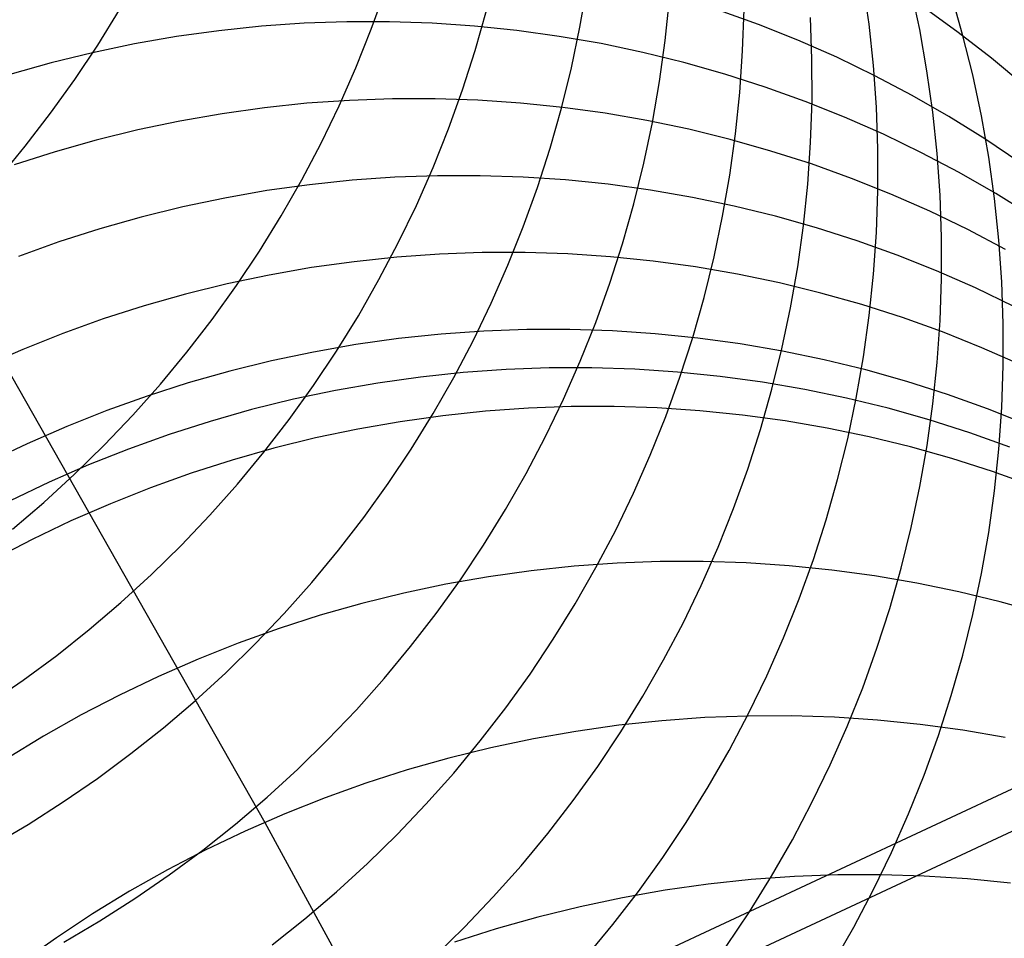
# Model space of a CAD drawing. Header units: millimetres. Extents: x 119 to 175.9, y -203.1 to -153.8.
# Tile 159 of 256: x 131.7 to 132.5, y -156.1 to -155.3. Entities that reach past the tile are written whole.
import ezdxf

# ---------------------------------------------------------------- set-up
doc = ezdxf.new("R2010")
doc.units = ezdxf.units.MM
doc.header["$MEASUREMENT"] = 0
doc.layers.add('Layer 01', color=5, linetype='Continuous', true_color=0x0000ff)
doc.layers.add('Livello 03', color=5, linetype='Continuous', true_color=0x0000ff)

msp = doc.modelspace()

# ---------------------------------------------------------------- linework, layer by layer
at = {"layer": 'Layer 01'}
for p, q in [((131.97677, -155.3453, -6.18305), (131.98833, -155.31317, -6.18148)), ((132.14859, -155.34353, -3.85758), (132.15445, -155.30985, -3.85546)), ((132.38665, -155.3411, 0.05947), (132.38186, -155.30709, 0.06265)), ((132.42837, -155.34557, 0.90164), (132.42122, -155.31193, 0.90507)), ((132.21888, -155.35453, -2.79146), (132.2224, -155.32049, -2.78909)), ((132.46374, -155.34954, 1.69487), (132.45426, -155.31645, 1.69855)), ((131.76932, -155.32927, -8.7825), (131.75139, -155.35832, -8.78343)), ((132.06242, -155.36274, -4.98837), (132.07173, -155.32987, -4.98657)), ((132.29569, -155.34137, 7.58243), (132.26285, -155.32952, 7.58706)), ((132.28258, -155.36322, -1.78565), (132.28373, -155.32898, -1.78303)), ((132.45995, -155.34787, 6.62835), (132.4318, -155.32751, 6.63344)), ((132.33968, -155.36999, -0.8374), (132.33846, -155.33571, -0.83453)), ((131.85142, -155.34653, 8.0623), (131.81656, -155.35137, 8.06468)), ((131.88642, -155.34288, 8.05971), (131.85142, -155.34653, 8.0623)), ((131.9215, -155.34044, 8.05693), (131.88642, -155.34288, 8.05971)), ((131.95663, -155.3392, 8.05396), (131.9215, -155.34044, 8.05693)), ((131.99176, -155.33918, 8.0508), (131.95663, -155.3392, 8.05396)), ((131.96411, -155.377, -6.18453), (131.97677, -155.3453, -6.18305)), ((132.02686, -155.34036, 8.04746), (131.99176, -155.33918, 8.0508)), ((132.06188, -155.34276, 8.04394), (132.02686, -155.34036, 8.04746)), ((132.09677, -155.34636, 8.04024), (132.06188, -155.34276, 8.04394)), ((132.13151, -155.35116, 8.03637), (132.09677, -155.34636, 8.04024)), ((132.14157, -155.377, -3.85962), (132.14859, -155.34353, -3.85758)), ((132.32809, -155.35434, 7.57767), (132.29569, -155.34137, 7.58243)), ((132.39025, -155.37526, 0.05635), (132.38665, -155.3411, 0.05947)), ((132.43435, -155.37943, 0.89826), (132.42837, -155.34557, 0.90164)), ((131.81656, -155.35137, 8.06468), (131.78188, -155.35742, 8.06687)), ((132.16603, -155.35716, 8.03234), (132.13151, -155.35116, 8.03637)), ((132.21419, -155.38844, -2.79375), (132.21888, -155.35453, -2.79146)), ((132.36001, -155.36843, 7.57278), (132.32809, -155.35434, 7.57767)), ((132.48736, -155.36921, 6.6232), (132.45995, -155.34787, 6.62835)), ((132.47207, -155.38295, 1.69124), (132.46374, -155.34954, 1.69487)), ((131.75139, -155.35832, -8.78343), (131.73247, -155.38673, -8.78428)), ((131.78188, -155.35742, 8.06687), (131.74741, -155.36465, 8.06885)), ((132.05197, -155.39527, -4.99009), (132.06242, -155.36274, -4.98837)), ((132.20032, -155.36434, 8.02814), (132.16603, -155.35716, 8.03234)), ((131.74741, -155.36465, 8.06885), (131.7132, -155.37306, 8.07063)), ((132.23431, -155.37271, 8.02379), (132.20032, -155.36434, 8.02814)), ((132.28024, -155.39741, -1.78819), (132.28258, -155.36322, -1.78565)), ((132.33972, -155.4043, -0.84019), (132.33968, -155.36999, -0.8374)), ((132.39139, -155.38362, 7.56778), (132.36001, -155.36843, 7.57278)), ((132.514, -155.39148, 6.61798), (132.48736, -155.36921, 6.6232)), ((131.7132, -155.37306, 8.07063), (131.67928, -155.38265, 8.0722)), ((131.95035, -155.40826, -6.18592), (131.96411, -155.377, -6.18453)), ((132.13339, -155.4102, -3.86158), (132.14157, -155.377, -3.85962)), ((132.26797, -155.38225, 8.01928), (132.23431, -155.37271, 8.02379)), ((132.39267, -155.40952, 0.05329), (132.39025, -155.37526, 0.05635)), ((131.73247, -155.38673, -8.78428), (131.71257, -155.41447, -8.78503)), ((132.30126, -155.39294, 8.01463), (132.26797, -155.38225, 8.01928)), ((132.42221, -155.39988, 7.56267), (132.39139, -155.38362, 7.56778)), ((132.43914, -155.41349, 0.89494), (132.43435, -155.37943, 0.89826)), ((132.47922, -155.41663, 1.68766), (132.47207, -155.38295, 1.69124)), ((132.0404, -155.42742, -4.99172), (132.05197, -155.39527, -4.99009)), ((132.20832, -155.42217, -2.79596), (132.21419, -155.38844, -2.79375)), ((132.33415, -155.40478, 8.00984), (132.30126, -155.39294, 8.01463)), ((131.99419, -155.40261, 8.46602), (131.95901, -155.40386, 8.46907)), ((132.02937, -155.40257, 8.46278), (131.99419, -155.40261, 8.46602)), ((132.06451, -155.40375, 8.45934), (132.02937, -155.40257, 8.46278)), ((132.27671, -155.43151, -1.79066), (132.28024, -155.39741, -1.78819)), ((132.45244, -155.41721, 7.55745), (132.42221, -155.39988, 7.56267)), ((131.88885, -155.40998, 8.47458), (131.85395, -155.41484, 8.47702)), ((131.92389, -155.40631, 8.47193), (131.88885, -155.40998, 8.47458)), ((131.95901, -155.40386, 8.46907), (131.92389, -155.40631, 8.47193)), ((131.93552, -155.43902, -6.18722), (131.95035, -155.40826, -6.18592)), ((132.09957, -155.40613, 8.45572), (132.06451, -155.40375, 8.45934)), ((132.13451, -155.40972, 8.45191), (132.09957, -155.40613, 8.45572)), ((132.12406, -155.44311, -3.86346), (132.13339, -155.4102, -3.86158)), ((132.16928, -155.41451, 8.44793), (132.13451, -155.40972, 8.45191)), ((132.36658, -155.41775, 8.00492), (132.33415, -155.40478, 8.00984)), ((132.33856, -155.4386, -0.84292), (132.33972, -155.4043, -0.84019)), ((132.39389, -155.44386, 0.0503), (132.39267, -155.40952, 0.05329)), ((131.71257, -155.41447, -8.78503), (131.69173, -155.4415, -8.78569)), ((131.85395, -155.41484, 8.47702), (131.81921, -155.4209, 8.47926)), ((132.20385, -155.4205, 8.44378), (132.16928, -155.41451, 8.44793)), ((132.39853, -155.43183, 7.99986), (132.36658, -155.41775, 8.00492)), ((132.44274, -155.4477, 0.89168), (132.43914, -155.41349, 0.89494)), ((132.48202, -155.43557, 7.55214), (132.45244, -155.41721, 7.55745)), ((132.4852, -155.45055, 1.68412), (132.47922, -155.41663, 1.68766)), ((131.56352, -155.42521, 8.07604), (131.88923, -155.99835, 11.45994)), ((131.81921, -155.4209, 8.47926), (131.7847, -155.42815, 8.48129)), ((132.02772, -155.45916, -4.99326), (132.0404, -155.42742, -4.99172)), ((132.20128, -155.45568, -2.79809), (132.20832, -155.42217, -2.79596)), ((132.23817, -155.42768, 8.43945), (132.20385, -155.4205, 8.44378)), ((132.2722, -155.43604, 8.43497), (132.23817, -155.42768, 8.43945)), ((131.7847, -155.42815, 8.48129), (131.75044, -155.43658, 8.48311)), ((132.272, -155.46546, -1.79305), (132.27671, -155.43151, -1.79066)), ((132.42994, -155.44702, 7.99469), (132.39853, -155.43183, 7.99986)), ((132.51093, -155.45495, 7.54673), (132.48202, -155.43557, 7.55214)), ((131.69173, -155.4415, -8.78569), (131.66996, -155.4678, -8.78626)), ((131.75044, -155.43658, 8.48311), (131.71648, -155.44618, 8.48471)), ((131.91963, -155.46925, -6.18843), (131.93552, -155.43902, -6.18722)), ((132.11359, -155.47568, -3.86525), (132.12406, -155.44311, -3.86346)), ((132.3059, -155.44556, 8.43033), (132.2722, -155.43604, 8.43497)), ((132.3362, -155.47284, -0.84558), (132.33856, -155.4386, -0.84292)), ((132.39391, -155.47823, 0.04738), (132.39389, -155.44386, 0.0503)), ((131.71648, -155.44618, 8.48471), (131.68286, -155.45694, 8.48609)), ((132.33923, -155.45625, 8.42553), (132.3059, -155.44556, 8.43033)), ((132.4608, -155.46328, 7.9894), (132.42994, -155.44702, 7.99469)), ((132.44515, -155.48202, 0.88848), (132.44274, -155.4477, 0.89168)), ((132.48999, -155.48466, 1.68065), (132.4852, -155.45055, 1.68412)), ((132.01395, -155.49044, -4.99471), (132.02772, -155.45916, -4.99326)), ((132.19308, -155.48893, -2.80014), (132.20128, -155.45568, -2.79809)), ((132.37214, -155.46809, 8.42059), (132.33923, -155.45625, 8.42553)), ((131.99615, -155.46719, 8.86684), (131.96098, -155.46966, 8.86976)), ((132.03136, -155.46592, 8.86371), (131.99615, -155.46719, 8.86684)), ((132.06658, -155.46588, 8.86039), (132.03136, -155.46592, 8.86371)), ((132.10177, -155.46704, 8.85687), (132.06658, -155.46588, 8.86039)), ((132.13687, -155.46941, 8.85315), (132.10177, -155.46704, 8.85687)), ((132.26611, -155.49924, -1.79535), (132.272, -155.46546, -1.79305)), ((132.40461, -155.48105, 8.41551), (132.37214, -155.46809, 8.42059)), ((132.49105, -155.48061, 7.98399), (132.4608, -155.46328, 7.9894)), ((131.92589, -155.47333, 8.87247), (131.89094, -155.47821, 8.87497)), ((131.9027, -155.49892, -6.18955), (131.91963, -155.46925, -6.18843)), ((131.96098, -155.46966, 8.86976), (131.92589, -155.47333, 8.87247)), ((132.102, -155.50787, -3.86696), (132.11359, -155.47568, -3.86525)), ((132.17185, -155.47299, 8.84925), (132.13687, -155.46941, 8.85315)), ((132.20666, -155.47777, 8.84516), (132.17185, -155.47299, 8.84925)), ((132.33266, -155.50699, -0.84816), (132.3362, -155.47284, -0.84558)), ((131.85617, -155.48429, 8.87725), (131.8216, -155.49156, 8.87932)), ((131.89094, -155.47821, 8.87497), (131.85617, -155.48429, 8.87725)), ((132.24127, -155.48375, 8.8409), (132.20666, -155.47777, 8.84516)), ((132.27563, -155.49092, 8.83646), (132.24127, -155.48375, 8.8409)), ((132.39274, -155.51258, 0.04452), (132.39391, -155.47823, 0.04738)), ((132.43659, -155.49513, 8.4103), (132.40461, -155.48105, 8.41551)), ((132.44637, -155.51641, 0.88535), (132.44515, -155.48202, 0.88848)), ((132.52066, -155.49897, 7.97849), (132.49105, -155.48061, 7.98399)), ((131.8216, -155.49156, 8.87932), (131.7873, -155.5, 8.88117)), ((131.9991, -155.52123, -4.99608), (132.01395, -155.49044, -4.99471)), ((132.18373, -155.52188, -2.8021), (132.19308, -155.48893, -2.80014)), ((132.3097, -155.49928, 8.83186), (132.27563, -155.49092, 8.83646)), ((132.49359, -155.51892, 1.67724), (132.48999, -155.48466, 1.68065)), ((131.7873, -155.5, 8.88117), (131.75329, -155.50962, 8.8828)), ((131.88475, -155.52799, -6.19058), (131.9027, -155.49892, -6.18955)), ((132.25906, -155.5328, -1.79758), (132.26611, -155.49924, -1.79535)), ((132.34344, -155.5088, 8.82709), (132.3097, -155.49928, 8.83186)), ((132.46804, -155.51031, 8.40496), (132.43659, -155.49513, 8.4103)), ((132.0893, -155.53964, -3.86857), (132.102, -155.50787, -3.86696)), ((132.32794, -155.54099, -0.85065), (132.33266, -155.50699, -0.84816)), ((132.3768, -155.51948, 8.82216), (132.34344, -155.5088, 8.82709)), ((131.75329, -155.50962, 8.8828), (131.71962, -155.5204, 8.8842)), ((132.39038, -155.54687, 0.04175), (132.39274, -155.51258, 0.04452)), ((132.44638, -155.55083, 0.88229), (132.44637, -155.51641, 0.88535)), ((132.49892, -155.52658, 8.3995), (132.46804, -155.51031, 8.40496)), ((131.71962, -155.5204, 8.8842), (131.68634, -155.53232, 8.88538)), ((131.98319, -155.55149, -4.99734), (131.9991, -155.52123, -4.99608)), ((132.17324, -155.55449, -2.80397), (132.18373, -155.52188, -2.8021)), ((132.40975, -155.53131, 8.81709), (132.3768, -155.51948, 8.82216)), ((132.49599, -155.5533, 1.67389), (132.49359, -155.51892, 1.67724)), ((131.86581, -155.55642, -6.19151), (131.88475, -155.52799, -6.19058)), ((131.99779, -155.53301, 9.25615), (131.96267, -155.5367, 9.25891)), ((132.03301, -155.53053, 9.25317), (131.99779, -155.53301, 9.25615)), ((132.06827, -155.52925, 9.24998), (132.03301, -155.53053, 9.25317)), ((132.10353, -155.52919, 9.24659), (132.06827, -155.52925, 9.24998)), ((132.13876, -155.53035, 9.24299), (132.10353, -155.52919, 9.24659)), ((132.1739, -155.53271, 9.2392), (132.13876, -155.53035, 9.24299)), ((132.20893, -155.53628, 9.23521), (132.1739, -155.53271, 9.2392)), ((132.25084, -155.5661, -1.79972), (132.25906, -155.5328, -1.79758)), ((132.44226, -155.54427, 8.81187), (132.40975, -155.53131, 8.81709)), ((131.96267, -155.5367, 9.25891), (131.92767, -155.54159, 9.26146)), ((132.07551, -155.57096, -3.87009), (132.0893, -155.53964, -3.86857)), ((132.24378, -155.54106, 9.23103), (132.20893, -155.53628, 9.23521)), ((132.27843, -155.54703, 9.22667), (132.24378, -155.54106, 9.23103)), ((132.32204, -155.57482, -0.85307), (132.32794, -155.54099, -0.85065)), ((131.89285, -155.54769, 9.26379), (131.85824, -155.55497, 9.26589)), ((131.92767, -155.54159, 9.26146), (131.89285, -155.54769, 9.26379)), ((132.31283, -155.55419, 9.22214), (132.27843, -155.54703, 9.22667)), ((132.38683, -155.58107, 0.03905), (132.39038, -155.54687, 0.04175)), ((132.47427, -155.55835, 8.80651), (132.44226, -155.54427, 8.81187)), ((131.85824, -155.55497, 9.26589), (131.82389, -155.56343, 9.26777)), ((131.84589, -155.58418, -6.19234), (131.86581, -155.55642, -6.19151)), ((131.96624, -155.58119, -4.99852), (131.98319, -155.55149, -4.99734)), ((132.16163, -155.58673, -2.80575), (132.17324, -155.55449, -2.80397)), ((132.34693, -155.56254, 9.21743), (132.31283, -155.55419, 9.22214)), ((132.44521, -155.58524, 0.87931), (132.44638, -155.55083, 0.88229)), ((132.4972, -155.58774, 1.67061), (132.49599, -155.5533, 1.67389)), ((131.82389, -155.56343, 9.26777), (131.78984, -155.57307, 9.26942)), ((132.38071, -155.57206, 9.21255), (132.34693, -155.56254, 9.21743)), ((132.50575, -155.57353, 8.80102), (132.47427, -155.55835, 8.80651)), ((131.78984, -155.57307, 9.26942), (131.75612, -155.58386, 9.27084)), ((132.06063, -155.60179, -3.87151), (132.07551, -155.57096, -3.87009)), ((132.24147, -155.5991, -1.80177), (132.25084, -155.5661, -1.79972)), ((132.41411, -155.58274, 9.20751), (132.38071, -155.57206, 9.21255)), ((131.94827, -155.61028, -4.99959), (131.96624, -155.58119, -4.99852)), ((132.31496, -155.60843, -0.8554), (132.32204, -155.57482, -0.85307)), ((132.38209, -155.61513, 0.03644), (132.38683, -155.58107, 0.03905)), ((131.75612, -155.58386, 9.27084), (131.72279, -155.5958, 9.27203)), ((131.82502, -155.61124, -6.19308), (131.84589, -155.58418, -6.19234)), ((132.14891, -155.61854, -2.80744), (132.16163, -155.58673, -2.80575)), ((132.4471, -155.59457, 9.20231), (132.41411, -155.58274, 9.20751)), ((132.44283, -155.61958, 0.8764), (132.44521, -155.58524, 0.87931)), ((132.49721, -155.62221, 1.66741), (132.4972, -155.58774, 1.67061)), ((131.72279, -155.5958, 9.27203), (131.68987, -155.60887, 9.27299)), ((132.03438, -155.59635, 9.63332), (131.99921, -155.60005, 9.63613)), ((132.06964, -155.59386, 9.6303), (132.03438, -155.59635, 9.63332)), ((132.10495, -155.59257, 9.62706), (132.06964, -155.59386, 9.6303)), ((132.14026, -155.5925, 9.62361), (132.10495, -155.59257, 9.62706)), ((132.17553, -155.59365, 9.61995), (132.14026, -155.5925, 9.62361)), ((132.21071, -155.59601, 9.61609), (132.17553, -155.59365, 9.61995)), ((132.24578, -155.59957, 9.61203), (132.21071, -155.59601, 9.61609)), ((132.47964, -155.60753, 9.19697), (132.4471, -155.59457, 9.20231)), ((131.96417, -155.60496, 9.63872), (131.9293, -155.61107, 9.64108)), ((131.99921, -155.60005, 9.63613), (131.96417, -155.60496, 9.63872)), ((132.0447, -155.63208, -3.87284), (132.06063, -155.60179, -3.87151)), ((132.23096, -155.63176, -1.80373), (132.24147, -155.5991, -1.80177)), ((132.28068, -155.60434, 9.60778), (132.24578, -155.59957, 9.61203)), ((132.31537, -155.61031, 9.60334), (132.28068, -155.60434, 9.60778)), ((131.68987, -155.60887, 9.27299), (131.65742, -155.62306, 9.27371)), ((131.80323, -155.63755, -6.19372), (131.82502, -155.61124, -6.19308)), ((131.9293, -155.61107, 9.64108), (131.89465, -155.61836, 9.64321)), ((131.9293, -155.63874, -5.00057), (131.94827, -155.61028, -4.99959)), ((132.30672, -155.64178, -0.85763), (132.31496, -155.60843, -0.8554)), ((132.3498, -155.61747, 9.59872), (132.31537, -155.61031, 9.60334)), ((132.51168, -155.62161, 9.19149), (132.47964, -155.60753, 9.19697)), ((131.89465, -155.61836, 9.64321), (131.86025, -155.62684, 9.64511)), ((132.13509, -155.6499, -2.80903), (132.14891, -155.61854, -2.80744)), ((132.38395, -155.62582, 9.59392), (132.3498, -155.61747, 9.59872)), ((132.37617, -155.64902, 0.03391), (132.38209, -155.61513, 0.03644)), ((132.43926, -155.65384, 0.87357), (132.44283, -155.61958, 0.8764)), ((132.49602, -155.65667, 1.66428), (132.49721, -155.62221, 1.66741)), ((131.86025, -155.62684, 9.64511), (131.82615, -155.63649, 9.64678)), ((132.05258, -155.62797, 9.81893), (132.01739, -155.63168, 9.82175)), ((132.08787, -155.62547, 9.81588), (132.05258, -155.62797, 9.81893)), ((132.12319, -155.62419, 9.81262), (132.08787, -155.62547, 9.81588)), ((132.15853, -155.62411, 9.80914), (132.12319, -155.62419, 9.81262)), ((132.19382, -155.62525, 9.80546), (132.15853, -155.62411, 9.80914)), ((132.22903, -155.62761, 9.80157), (132.19382, -155.62525, 9.80546)), ((132.26411, -155.63117, 9.79749), (132.22903, -155.62761, 9.80157)), ((132.41776, -155.63533, 9.58895), (132.38395, -155.62582, 9.59392)), ((131.78054, -155.66311, -6.19426), (131.80323, -155.63755, -6.19372)), ((131.82615, -155.63649, 9.64678), (131.79239, -155.6473, 9.64822)), ((131.98232, -155.63659, 9.82435), (131.94743, -155.64271, 9.82673)), ((132.01739, -155.63168, 9.82175), (131.98232, -155.63659, 9.82435)), ((132.02773, -155.66181, -3.87408), (132.0447, -155.63208, -3.87284)), ((132.21933, -155.66404, -1.80559), (132.23096, -155.63176, -1.80373)), ((132.29903, -155.63594, 9.79321), (132.26411, -155.63117, 9.79749)), ((132.33374, -155.64191, 9.78874), (132.29903, -155.63594, 9.79321)), ((132.4512, -155.64601, 9.58382), (132.41776, -155.63533, 9.58895)), ((131.90936, -155.66652, -5.00146), (131.9293, -155.63874, -5.00057)), ((131.94743, -155.64271, 9.82673), (131.91275, -155.65001, 9.82887)), ((132.29733, -155.67483, -0.85978), (132.30672, -155.64178, -0.85763)), ((132.3682, -155.64907, 9.78408), (132.33374, -155.64191, 9.78874)), ((132.48423, -155.65784, 9.57853), (132.4512, -155.64601, 9.58382)), ((131.79239, -155.6473, 9.64822), (131.75901, -155.65926, 9.64942)), ((131.91275, -155.65001, 9.82887), (131.87833, -155.65849, 9.83079)), ((132.12019, -155.68077, -2.81053), (132.13509, -155.6499, -2.80903)), ((132.40237, -155.65742, 9.77925), (132.3682, -155.64907, 9.78408)), ((132.36907, -155.68268, 0.03147), (132.37617, -155.64902, 0.03391)), ((132.43451, -155.68795, 0.87083), (132.43926, -155.65384, 0.87357)), ((131.75901, -155.65926, 9.64942), (131.72605, -155.67235, 9.65038)), ((131.87833, -155.65849, 9.83079), (131.84421, -155.66815, 9.83246)), ((132.00973, -155.69094, -3.87521), (132.02773, -155.66181, -3.87408)), ((132.07087, -155.6598, 10.00432), (132.03565, -155.66352, 10.00716)), ((132.10617, -155.6573, 10.00126), (132.07087, -155.6598, 10.00432)), ((132.14153, -155.65601, 9.99797), (132.10617, -155.6573, 10.00126)), ((132.17688, -155.65593, 9.99448), (132.14153, -155.65601, 9.99797)), ((132.2122, -155.65707, 9.99077), (132.17688, -155.65593, 9.99448)), ((132.24743, -155.65942, 9.98686), (132.2122, -155.65707, 9.99077)), ((132.28254, -155.66298, 9.98275), (132.24743, -155.65942, 9.98686)), ((132.4362, -155.66693, 9.77424), (132.40237, -155.65742, 9.77925)), ((132.5168, -155.67081, 9.57309), (132.48423, -155.65784, 9.57853)), ((132.49363, -155.69107, 1.66123), (132.49602, -155.65667, 1.66428)), ((131.75698, -155.68786, -6.19471), (131.78054, -155.66311, -6.19426)), ((131.84421, -155.66815, 9.83246), (131.81043, -155.67897, 9.8339)), ((131.88847, -155.6936, -5.00224), (131.90936, -155.66652, -5.00146)), ((132.00056, -155.66843, 10.00978), (131.96565, -155.67455, 10.01216)), ((132.03565, -155.66352, 10.00716), (132.00056, -155.66843, 10.00978)), ((132.20658, -155.6959, -1.80736), (132.21933, -155.66404, -1.80559)), ((132.31748, -155.66775, 9.97844), (132.28254, -155.66298, 9.98275)), ((132.35221, -155.67372, 9.97394), (132.31748, -155.66775, 9.97844)), ((132.46966, -155.67762, 9.76907), (132.4362, -155.66693, 9.77424)), ((131.72605, -155.67235, 9.65038), (131.69355, -155.68656, 9.6511)), ((131.81043, -155.67897, 9.8339), (131.77703, -155.69094, 9.83511)), ((131.96565, -155.67455, 10.01216), (131.93095, -155.68186, 10.01432)), ((132.2868, -155.70754, -0.86184), (132.29733, -155.67483, -0.85978)), ((132.38669, -155.68088, 9.96926), (132.35221, -155.67372, 9.97394)), ((132.50271, -155.68945, 9.76374), (132.46966, -155.67762, 9.76907)), ((131.69355, -155.68656, 9.6511), (131.66155, -155.70187, 9.65159)), ((131.93095, -155.68186, 10.01432), (131.8965, -155.69036, 10.01624)), ((132.10423, -155.71111, -2.81192), (132.12019, -155.68077, -2.81053)), ((132.36082, -155.71608, 0.02912), (132.36907, -155.68268, 0.03147)), ((132.42088, -155.68923, 9.96439), (132.38669, -155.68088, 9.96926)), ((131.73257, -155.71178, -6.19505), (131.75698, -155.68786, -6.19471)), ((131.77703, -155.69094, 9.83511), (131.74404, -155.70404, 9.83607)), ((131.8965, -155.69036, 10.01624), (131.86236, -155.70002, 10.01793)), ((131.86666, -155.71995, -5.00292), (131.88847, -155.6936, -5.00224)), ((131.99074, -155.71943, -3.87624), (132.00973, -155.69094, -3.87521)), ((132.45473, -155.69875, 9.95935), (132.42088, -155.68923, 9.96439)), ((132.42857, -155.72189, 0.86818), (132.43451, -155.68795, 0.87083)), ((132.49005, -155.72538, 1.65827), (132.49363, -155.69107, 1.66123)), ((131.86236, -155.70002, 10.01793), (131.82855, -155.71085, 10.01937)), ((132.19273, -155.72731, -1.80903), (132.20658, -155.6959, -1.80736)), ((132.48821, -155.70943, 9.95415), (132.45473, -155.69875, 9.95935)), ((131.74404, -155.70404, 9.83607), (131.71152, -155.71826, 9.83679)), ((131.82855, -155.71085, 10.01937), (131.79513, -155.72283, 10.02058)), ((132.08723, -155.74087, -2.81322), (132.10423, -155.71111, -2.81192)), ((132.27514, -155.73988, -0.86379), (132.2868, -155.70754, -0.86184)), ((132.52128, -155.72126, 9.94878), (132.48821, -155.70943, 9.95415)), ((131.71152, -155.71826, 9.83679), (131.6795, -155.73358, 9.83727)), ((131.70735, -155.73485, -6.19529), (131.73257, -155.71178, -6.19505)), ((131.97077, -155.74725, -3.87717), (131.99074, -155.71943, -3.87624)), ((132.3514, -155.74919, 0.02687), (132.36082, -155.71608, 0.02912)), ((131.79513, -155.72283, 10.02058), (131.76212, -155.73594, 10.02154)), ((131.84394, -155.74552, -5.0035), (131.86666, -155.71995, -5.00292)), ((132.1778, -155.75822, -1.81061), (132.19273, -155.72731, -1.80903)), ((132.42145, -155.75561, 0.86562), (132.42857, -155.72189, 0.86818)), ((132.48528, -155.75955, 1.65539), (132.49005, -155.72538, 1.65827)), ((131.68135, -155.75703, -6.19543), (131.70735, -155.73485, -6.19529)), ((131.76212, -155.73594, 10.02154), (131.72958, -155.75017, 10.02227)), ((132.0692, -155.77004, -2.81441), (132.08723, -155.74087, -2.81322)), ((132.26236, -155.77179, -0.86565), (132.27514, -155.73988, -0.86379)), ((131.72958, -155.75017, 10.02227), (131.69753, -155.7655, 10.02274)), ((131.82035, -155.77029, -5.00397), (131.84394, -155.74552, -5.0035)), ((131.94985, -155.77436, -3.878), (131.97077, -155.74725, -3.87717)), ((132.34084, -155.78195, 0.02471), (132.3514, -155.74919, 0.02687)), ((132.16181, -155.7886, -1.81207), (132.1778, -155.75822, -1.81061)), ((132.41317, -155.78906, 0.86316), (132.42145, -155.75561, 0.86562)), ((132.47932, -155.79353, 1.65261), (132.48528, -155.75955, 1.65539)), ((131.69753, -155.7655, 10.02274), (131.66602, -155.78191, 10.02298)), ((131.79592, -155.79424, -5.00435), (131.82035, -155.77029, -5.00397)), ((131.928, -155.80073, -3.87873), (131.94985, -155.77436, -3.878)), ((132.05018, -155.79857, -2.8155), (132.0692, -155.77004, -2.81441)), ((132.24849, -155.80324, -0.86741), (132.26236, -155.77179, -0.86565)), ((132.2147, -155.78362, 10.72791), (132.17926, -155.78493, 10.73127)), ((132.25015, -155.78353, 10.72433), (132.2147, -155.78362, 10.72791)), ((132.28555, -155.78466, 10.72054), (132.25015, -155.78353, 10.72433)), ((132.32916, -155.81433, 0.02266), (132.34084, -155.78195, 0.02471)), ((132.10855, -155.79118, 10.73731), (132.07336, -155.79612, 10.73998)), ((132.14386, -155.78745, 10.7344), (132.10855, -155.79118, 10.73731)), ((132.17926, -155.78493, 10.73127), (132.14386, -155.78745, 10.7344)), ((132.14478, -155.81842, -1.81344), (132.16181, -155.7886, -1.81207)), ((132.32088, -155.787, 10.71653), (132.28555, -155.78466, 10.72054)), ((132.35607, -155.79056, 10.71232), (132.32088, -155.787, 10.71653)), ((132.3911, -155.79532, 10.7079), (132.35607, -155.79056, 10.71232)), ((132.40373, -155.82222, 0.86079), (132.41317, -155.78906, 0.86316)), ((131.77067, -155.81733, -5.00462), (131.79592, -155.79424, -5.00435)), ((131.90525, -155.82634, -3.87935), (131.928, -155.80073, -3.87873)), ((132.03017, -155.82643, -2.81649), (132.05018, -155.79857, -2.8155)), ((132.07336, -155.79612, 10.73998), (132.03836, -155.80226, 10.74241)), ((132.42592, -155.80129, 10.70329), (132.3911, -155.79532, 10.7079)), ((132.47218, -155.8273, 1.64992), (132.47932, -155.79353, 1.65261)), ((132.03836, -155.80226, 10.74241), (132.00356, -155.8096, 10.74461)), ((132.23353, -155.83421, -0.86906), (132.24849, -155.80324, -0.86741)), ((132.46049, -155.80845, 10.69848), (132.42592, -155.80129, 10.70329)), ((132.49476, -155.8168, 10.69349), (132.46049, -155.80845, 10.69848)), ((132.00356, -155.8096, 10.74461), (131.96903, -155.81812, 10.74657)), ((132.31635, -155.84629, 0.0207), (132.32916, -155.81433, 0.02266)), ((132.5287, -155.82633, 10.68832), (132.49476, -155.8168, 10.69349)), ((131.74465, -155.83953, -5.00479), (131.77067, -155.81733, -5.00462)), ((131.96903, -155.81812, 10.74657), (131.93479, -155.82782, 10.74828)), ((132.12672, -155.84763, -1.8147), (132.14478, -155.81842, -1.81344)), ((132.39315, -155.85503, 0.85853), (132.40373, -155.82222, 0.86079)), ((131.88163, -155.85114, -3.87986), (131.90525, -155.82634, -3.87935)), ((131.93479, -155.82782, 10.74828), (131.90089, -155.83868, 10.74975)), ((132.00922, -155.85358, -2.81737), (132.03017, -155.82643, -2.81649)), ((132.46388, -155.86081, 1.64733), (132.47218, -155.8273, 1.64992)), ((131.71786, -155.86082, -5.00485), (131.74465, -155.83953, -5.00479)), ((131.90089, -155.83868, 10.74975), (131.86737, -155.85069, 10.75097)), ((132.21751, -155.86463, -0.87061), (132.23353, -155.83421, -0.86906)), ((132.10766, -155.8762, -1.81585), (132.12672, -155.84763, -1.8147)), ((132.30244, -155.8778, 0.01886), (132.31635, -155.84629, 0.0207)), ((131.86737, -155.85069, 10.75097), (131.83427, -155.86384, 10.75194)), ((131.85717, -155.87512, -3.88027), (131.88163, -155.85114, -3.87986)), ((131.98734, -155.87999, -2.81814), (132.00922, -155.85358, -2.81737)), ((132.38143, -155.88747, 0.85636), (132.39315, -155.85503, 0.85853)), ((131.69036, -155.88116, -5.00481), (131.71786, -155.86082, -5.00485)), ((131.83427, -155.86384, 10.75194), (131.80163, -155.87811, 10.75266)), ((132.20044, -155.8945, -0.87205), (132.21751, -155.86463, -0.87061)), ((132.45441, -155.89402, 1.64484), (132.46388, -155.86081, 1.64733)), ((131.66217, -155.90055, -5.00467), (131.69036, -155.88116, -5.00481)), ((131.80163, -155.87811, 10.75266), (131.7695, -155.89348, 10.75313)), ((131.83189, -155.89823, -3.88057), (131.85717, -155.87512, -3.88027)), ((131.96455, -155.90563, -2.81881), (131.98734, -155.87999, -2.81814)), ((132.08762, -155.90409, -1.8169), (132.10766, -155.8762, -1.81585)), ((132.28745, -155.90881, 0.01711), (132.30244, -155.8778, 0.01886)), ((132.3686, -155.91948, 0.85431), (132.38143, -155.88747, 0.85636)), ((131.7695, -155.89348, 10.75313), (131.7379, -155.90994, 10.75335)), ((132.18234, -155.92375, -0.87338), (132.20044, -155.8945, -0.87205)), ((132.4438, -155.92689, 1.64246), (132.45441, -155.89402, 1.64484)), ((131.80582, -155.92046, -3.88077), (131.83189, -155.89823, -3.88057)), ((131.94089, -155.93047, -2.81936), (131.96455, -155.90563, -2.81881)), ((132.06663, -155.93129, -1.81783), (132.08762, -155.90409, -1.8169)), ((131.7379, -155.90994, 10.75335), (131.70688, -155.92746, 10.75332)), ((132.25156, -155.91214, 11.43852), (132.21607, -155.91468, 11.44172)), ((132.2871, -155.91082, 11.43508), (132.25156, -155.91214, 11.43852)), ((132.27139, -155.93929, 0.01548), (132.28745, -155.90881, 0.01711)), ((132.32264, -155.91072, 11.43142), (132.2871, -155.91082, 11.43508)), ((132.35813, -155.91183, 11.42754), (132.32264, -155.91072, 11.43142)), ((132.39355, -155.91417, 11.42344), (132.35813, -155.91183, 11.42754)), ((132.42883, -155.91772, 11.41913), (132.39355, -155.91417, 11.42344)), ((131.77901, -155.94177, -3.88086), (131.80582, -155.92046, -3.88077)), ((132.18067, -155.91843, 11.44468), (132.14539, -155.9234, 11.44741)), ((132.21607, -155.91468, 11.44172), (132.18067, -155.91843, 11.44468)), ((132.35466, -155.95104, 0.85236), (132.3686, -155.91948, 0.85431)), ((132.46395, -155.92248, 11.4146), (132.42883, -155.91772, 11.41913)), ((131.70688, -155.92746, 10.75332), (131.67647, -155.94602, 10.75303)), ((131.91639, -155.95447, -2.81981), (131.94089, -155.93047, -2.81936)), ((132.11029, -155.92956, 11.44989), (132.07541, -155.93693, 11.45213)), ((132.14539, -155.9234, 11.44741), (132.11029, -155.92956, 11.44989)), ((132.16324, -155.95237, -0.8746), (132.18234, -155.92375, -0.87338)), ((132.43206, -155.95938, 1.64018), (132.4438, -155.92689, 1.64246)), ((132.49885, -155.92844, 11.40988), (132.46395, -155.92248, 11.4146)), ((132.07541, -155.93693, 11.45213), (132.04078, -155.94548, 11.45412)), ((132.0447, -155.95774, -1.81866), (132.06663, -155.93129, -1.81783)), ((131.75147, -155.96215, -3.88084), (131.77901, -155.94177, -3.88086)), ((132.04078, -155.94548, 11.45412), (132.00644, -155.95521, 11.45586)), ((132.25429, -155.9692, 0.01396), (132.27139, -155.93929, 0.01548)), ((131.89107, -155.97762, -2.82015), (131.91639, -155.95447, -2.81981)), ((132.14317, -155.98031, -0.87571), (132.16324, -155.95237, -0.8746)), ((132.33963, -155.9821, 0.85052), (132.35466, -155.95104, 0.85236)), ((131.72324, -155.98156, -3.88071), (131.75147, -155.96215, -3.88084)), ((132.00644, -155.95521, 11.45586), (131.97245, -155.9661, 11.45734)), ((132.02188, -155.98342, -1.81937), (132.0447, -155.95774, -1.81866)), ((132.41919, -155.99144, 1.63801), (132.43206, -155.95938, 1.64018)), ((131.97245, -155.9661, 11.45734), (131.93884, -155.97815, 11.45857)), ((132.23616, -155.9985, 0.01255), (132.25429, -155.9692, 0.01396)), ((131.86496, -155.99988, -2.82037), (131.89107, -155.97762, -2.82015)), ((131.93884, -155.97815, 11.45857), (131.90565, -155.99133, 11.45955)), ((131.69436, -155.99998, -3.88048), (131.72324, -155.98156, -3.88071)), ((131.99818, -156.00829, -1.81997), (132.02188, -155.98342, -1.81937)), ((132.12213, -156.00754, -0.8767), (132.14317, -155.98031, -0.87571)), ((132.32354, -156.01263, 0.8488), (132.33963, -155.9821, 0.85052)), ((131.90565, -155.99133, 11.45955), (131.87292, -156.00564, 11.46027)), ((132.40522, -156.02305, 1.63596), (132.41919, -155.99144, 1.63801)), ((131.66486, -156.01739, -3.88014), (131.69436, -155.99998, -3.88048)), ((131.8381, -156.02122, -2.82049), (131.86496, -155.99988, -2.82037)), ((131.88923, -155.99835, 11.45994), (132.31673, -156.78393, 15.42187)), ((132.21702, -156.02717, 0.01126), (132.23616, -155.9985, 0.01255)), ((131.87292, -156.00564, 11.46027), (131.8407, -156.02105, 11.46073)), ((131.97363, -156.03234, -1.82046), (131.99818, -156.00829, -1.81997)), ((132.10017, -156.03404, -0.87758), (132.12213, -156.00754, -0.8767)), ((132.3064, -156.04259, 0.84719), (132.32354, -156.01263, 0.8488)), ((131.8407, -156.02105, 11.46073), (131.80901, -156.03755, 11.46093)), ((131.81052, -156.04162, -2.82049), (131.8381, -156.02122, -2.82049)), ((132.1969, -156.05516, 0.01008), (132.21702, -156.02717, 0.01126)), ((132.39016, -156.05416, 1.63402), (132.40522, -156.02305, 1.63596)), ((131.94827, -156.05552, -1.82083), (131.97363, -156.03234, -1.82046)), ((132.0773, -156.05976, -0.87835), (132.10017, -156.03404, -0.87758)), ((131.80901, -156.03755, 11.46093), (131.7779, -156.05511, 11.46088)), ((131.78225, -156.06106, -2.82038), (131.81052, -156.04162, -2.82049)), ((132.28823, -156.07194, 0.8457), (132.3064, -156.04259, 0.84719)), ((132.32532, -156.04289, 12.14526), (132.28973, -156.04545, 12.14853)), ((132.36095, -156.04155, 12.14175), (132.32532, -156.04289, 12.14526)), ((132.39658, -156.04144, 12.13801), (132.36095, -156.04155, 12.14175)), ((132.43217, -156.04254, 12.13404), (132.39658, -156.04144, 12.13801)), ((132.46767, -156.04487, 12.12984), (132.43217, -156.04254, 12.13404)), ((132.25423, -156.04922, 12.15156), (132.21887, -156.05421, 12.15434)), ((132.28973, -156.04545, 12.14853), (132.25423, -156.04922, 12.15156)), ((132.50305, -156.04841, 12.12542), (132.46767, -156.04487, 12.12984)), ((131.7779, -156.05511, 11.46088), (131.74741, -156.07372, 11.46056)), ((131.92212, -156.07781, -1.82109), (131.94827, -156.05552, -1.82083)), ((132.05356, -156.08468, -0.879), (132.0773, -156.05976, -0.87835)), ((132.17582, -156.08244, 0.00902), (132.1969, -156.05516, 0.01008)), ((132.21887, -156.05421, 12.15434), (132.18367, -156.0604, 12.15687)), ((132.37403, -156.08474, 1.63219), (132.39016, -156.05416, 1.63402)), ((131.75333, -156.07951, -2.82017), (131.78225, -156.06106, -2.82038)), ((132.14869, -156.06779, 12.15915), (132.11396, -156.07638, 12.16117)), ((132.18367, -156.0604, 12.15687), (132.14869, -156.06779, 12.15915)), ((131.74741, -156.07372, 11.46056), (131.71756, -156.09335, 11.45999)), ((132.11396, -156.07638, 12.16117), (132.07954, -156.08614, 12.16293)), ((132.26905, -156.10065, 0.84432), (132.28823, -156.07194, 0.8457)), ((131.72379, -156.09695, -2.81984), (131.75333, -156.07951, -2.82017)), ((131.89521, -156.09919, -1.82123), (131.92212, -156.07781, -1.82109)), ((132.15382, -156.10897, 0.00808), (132.17582, -156.08244, 0.00902)), ((132.02896, -156.10876, -0.87953), (132.05356, -156.08468, -0.879)), ((132.07954, -156.08614, 12.16293), (132.04545, -156.09706, 12.16444)), ((132.35685, -156.11475, 1.63049), (132.37403, -156.08474, 1.63219)), ((131.71756, -156.09335, 11.45999), (131.68841, -156.11398, 11.45916))]:
    msp.add_line(p, q, dxfattribs=at)
at = {"layer": 'Livello 03'}
for p, q in [((132.53208, -155.95793, 65.32147), (132.06113, -156.17777, 65.24146)), ((132.52056, -155.99817, 65.54727), (132.05033, -156.21771, 65.46673))]:
    msp.add_line(p, q, dxfattribs=at)

doc.saveas('drawing.dxf')
